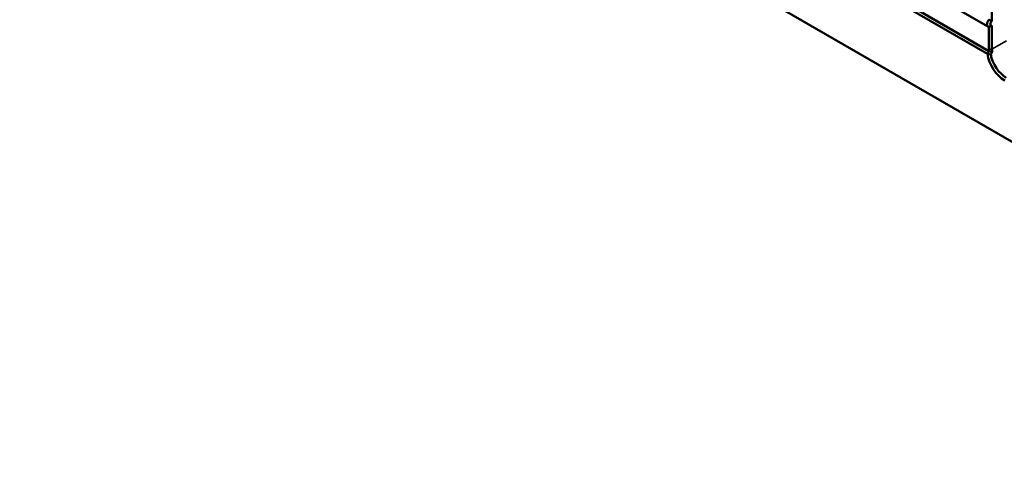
# Model space of a CAD drawing. Header units: millimetres. Extents: x 0 to 5372, y -189 to 1188.
# Tile 19 of 30: x 1364 to 1509, y 244 to 311. Entities that reach past the tile are written whole.
import ezdxf

# ---------------------------------------------------------------- set-up
doc = ezdxf.new("R2010")
doc.units = ezdxf.units.MM
doc.header["$LTSCALE"] = 2
doc.layers.add('Sichtbar (ISO)', color=7, linetype='Continuous', lineweight=50)
doc.layers.add('Sichtbar schmal (ISO)', color=7, linetype='Continuous', lineweight=35)

msp = doc.modelspace()

# ---------------------------------------------------------------- linework, layer by layer
at = {"layer": 'Sichtbar (ISO)'}
for p, q in [((1594.27, 244.367), (1128.192, 513.457)), ((1507.004, 309.712), (1449.493, 342.916)), ((1449.612, 339.316), (1507.138, 306.103)), ((1449.34, 338.929), (1506.938, 305.675)), ((1507.602, 312.017), (1507.602, 310.523)), ((1507.131, 306.38), (1507.131, 309.678)), ((1507.602, 309.884), (1507.602, 306.38)), ((1507.138, 306.103), (1507.142, 306.097))]:
    msp.add_line(p, q, dxfattribs=at)
for centre, major_axis, start_param, end_param in [((1507.366, 310.339), (-0.362, -0.628), 4.405013, 6.5905613), ((1507.602, 310.203), (-0.196, -0.339), 3.9269908, 7.0685835), ((1509.488, 304.747), (-1.833, 3.175), 0.9682333, 2.3561945), ((1509.723, 304.883), (-1.833, 3.175), 0.7853982, 0.8779862), ((1509.959, 305.019), (1.667, -2.887), 3.9269908, 4.0690391), ((1509.723, 304.883), (1.667, -2.887), 4.1606722, 5.4977871)]:
    msp.add_ellipse(centre, major_axis=major_axis, ratio=0.5773503, start_param=start_param, end_param=end_param, dxfattribs=at)
for points, degree in [([(1507.602, 310.523), (1507.424, 310.625), (1507.131, 310.728)], 2), ([(1507.602, 309.884), (1507.424, 309.781), (1507.131, 309.678)], 2), ([(1506.938, 305.675), (1506.946, 305.68), (1506.954, 305.685), (1506.962, 305.691)], 3), ([(1507.43, 305.577), (1507.284, 305.616), (1507.128, 305.654), (1506.962, 305.691)], 3)]:
    msp.add_open_spline(points, degree=degree, dxfattribs=at)
for points, knots in [([(1506.962, 305.691), (1506.989, 305.76), (1507.018, 305.829), (1507.077, 305.967), (1507.107, 306.035), (1507.138, 306.103)], [-0.067588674, -0.067588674, -0.067588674, -0.067588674, -0.033794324, -0.033794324, 0, 0, 0, 0]), ([(1507.626, 305.981), (1507.552, 306), (1507.477, 306.019), (1507.316, 306.058), (1507.229, 306.078), (1507.142, 306.097)], [0, 0, 0, 0, 0.034798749, 0.034798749, 0.075277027, 0.075277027, 0.075277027, 0.075277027]), ([(1507.626, 305.981), (1507.591, 305.914), (1507.558, 305.847), (1507.493, 305.712), (1507.461, 305.645), (1507.43, 305.577)], [0.000000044, 0.000000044, 0.000000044, 0.000000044, 0.033916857, 0.033916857, 0.067832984, 0.067832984, 0.067832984, 0.067832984])]:
    msp.add_open_spline(points, degree=3, knots=knots, dxfattribs=at)
at = {"layer": 'Sichtbar schmal (ISO)'}
for p, q in [((1509.764, 307.628), (1507.602, 306.38)), ((1507.602, 306.38), (1507.131, 306.38))]:
    msp.add_line(p, q, dxfattribs=at)

doc.saveas('drawing.dxf')
